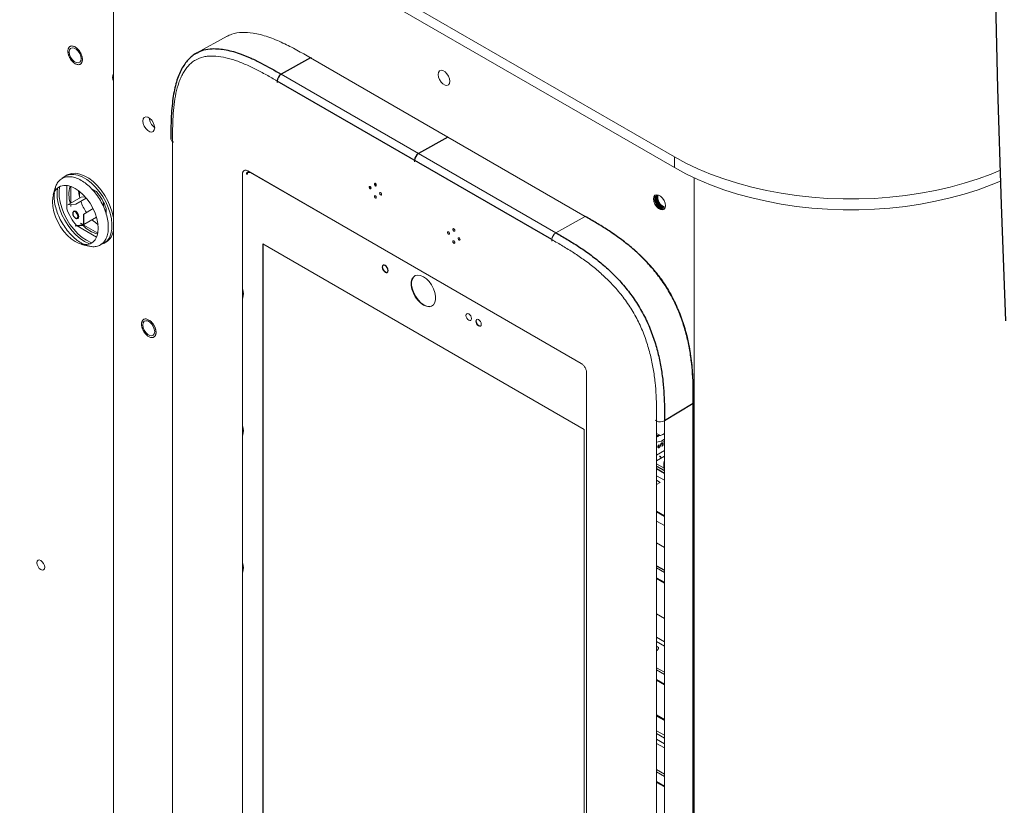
# Paper-space layout '_Isometric' of a CAD drawing. Header units: millimetres. Extents: x -1342 to 1339, y -551 to 2740.
# Tile 65 of 90: x 279 to 634, y 439 to 722. Entities that reach past the tile are written whole.
import ezdxf

# ---------------------------------------------------------------- set-up
doc = ezdxf.new("R2010")
doc.units = ezdxf.units.MM

psp = doc.layouts.new('_Isometric')

# ---------------------------------------------------------------- linework, layer by layer
at = {"color": 144, "linetype": 'Continuous', "lineweight": 18}
for p, q in [((-988.54, 1540.57), (514.77, 672.73)), ((-988.54, 1536.68), (514.77, 668.84)), ((312.59, 785.56), (312.59, 38.48)), ((353.54, 716.19), (342.69, 710.24)), ((482.65, 651.23), (383.66, 708.38)), ((373.07, 702.48), (472.06, 645.33)), ((333.9, 678.23), (334.35, 677.97)), ((333.9, 678.23), (333.9, 66.95)), ((421.13, 671.44), (421.13, 670.93)), ((514.77, 668.84), (514.77, 672.73)), ((361.04, 667.63), (481.22, 598.25)), ((295.86, 666.18), (295.16, 665.77)), ((359.11, 424.85), (359.11, 666.52)), ((360.49, 666.43), (360.49, 666.43)), ((360.84, 666.51), (360.84, 666.51)), ((481.26, 598.22), (361.9, 667.12)), ((361.9, 667.12), (361.9, 667.12)), ((521.89, 665.15), (521.89, -444.04)), ((295.76, 654.03), (295.76, 662.29)), ((297.21, 662.04), (297.21, 656.01)), ((300.29, 660.3), (300.29, 658.42)), ((304.74, 661.18), (306.44, 660.2)), ((306.14, 660.37), (305.65, 660.09)), ((405.07, 661.19), (405.07, 662.01)), ((300.95, 658.17), (296.14, 655.39)), ((302.79, 657.84), (299.01, 655.65)), ((302.4, 658.3), (300.95, 658.17)), ((295.76, 654.13), (295.8, 653.9)), ((299.01, 655.65), (296.14, 655.39)), ((297.21, 655.49), (297.21, 654.87)), ((305.26, 654.04), (301.87, 652.09)), ((308.97, 654.78), (308.97, 656.42)), ((309.48, 653.46), (309.97, 653.74)), ((309.97, 654.08), (309.97, 652.13)), ((511.62, 654.64), (511.4, 654.64)), ((301.81, 652.03), (301.81, 648.16)), ((301.87, 652.09), (301.87, 648.01)), ((306.49, 650.94), (301.87, 648.27)), ((482.65, 651.23), (472.06, 645.33)), ((301.87, 648.01), (298.87, 647.74)), ((299.01, 648.01), (301.81, 648.26)), ((306.44, 643.79), (299.49, 647.8)), ((300.74, 648.75), (301.61, 648.25)), ((301.87, 648.1), (306.95, 645.17)), ((470.63, 642.87), (470.63, 642.35)), ((309.15, 641.52), (309.86, 641.93)), ((366.4, 641.35), (482.23, 574.48)), ((366.4, 427.64), (366.4, 641.35)), ((366.54, 641.27), (366.54, 427.72)), ((359.11, 625.1), (359.2, 624.86)), ((359.2, 621.94), (359.11, 621.8)), ((483.14, 354.25), (483.14, 594.97)), ((483.15, 594.91), (483.15, 353.24)), ((521.75, -126.44), (521.75, 583.95)), ((359.11, 575.7), (359.2, 575.46)), ((508.36, 577.51), (507.91, 577.77)), ((508.36, -132.88), (508.36, 577.51)), ((511.21, 577.53), (511.21, -132.86)), ((359.2, 572.54), (359.11, 572.4)), ((482.23, 574.48), (482.23, 360.78)), ((508.36, 573.02), (509.74, 572.23)), ((509.06, 572.38), (508.36, 572)), ((508.75, 572.22), (508.36, 572.38)), ((508.36, 571.66), (508.84, 571.92)), ((511.21, 572.93), (510.62, 572.59)), ((509.12, 568.91), (509.24, 568.8)), ((510.37, 568.39), (510.28, 568.51)), ((510.33, 570.39), (511.21, 569.88)), ((511.21, 570.89), (510.62, 570.55)), ((508.36, 565.16), (511.21, 566.81)), ((508.36, 563.12), (511.21, 564.77)), ((509.36, 564.78), (509.54, 564.68)), ((509.77, 564.69), (509.6, 564.79)), ((509.68, 564.4), (509.85, 564.3)), ((508.36, 562.07), (511.06, 560.51)), ((508.36, 560.38), (511.21, 558.73)), ((508.36, 560.21), (511.21, 558.56)), ((508.36, 557.76), (511.21, 556.12)), ((509.62, 555.28), (508.36, 556.15)), ((509.62, 555.28), (508.36, 554.55)), ((511.21, 543.28), (508.36, 544.93)), ((508.36, 544.76), (511.21, 543.11)), ((508.36, 544.76), (511.21, 543.11)), ((508.36, 541.4), (511.21, 539.76)), ((508.36, 533.56), (511.21, 531.91)), ((359.11, 526.31), (359.2, 526.07)), ((366.54, 525.32), (366.4, 525.4)), ((359.2, 523.15), (359.11, 523.01)), ((366.38, 525.03), (366.54, 525.06)), ((366.54, 524.81), (366.47, 524.86)), ((508.36, 524.5), (511.21, 522.85)), ((508.36, 521.01), (511.21, 519.36)), ((508.36, 508), (511.21, 506.35)), ((508.36, 499.51), (511.21, 497.86)), ((508.36, 498.01), (511.21, 496.36)), ((509.08, 495.84), (508.36, 496.26)), ((508.36, 488.55), (511.21, 486.91)), ((508.36, 487.74), (511.21, 486.09)), ((508.36, 484.25), (511.21, 482.6)), ((508.36, 484.08), (511.21, 482.43)), ((508.36, 471.24), (511.21, 469.6)), ((511.21, 464.2), (508.36, 465.85)), ((508.36, 464.86), (511.21, 463.21)), ((508.36, 462.75), (511.21, 461.1)), ((508.36, 461.25), (511.21, 459.61)), ((508.36, 451.8), (511.21, 450.15)), ((508.36, 450.98), (511.21, 449.33)), ((508.36, 447.49), (511.21, 445.84))]:
    psp.add_line(p, q, dxfattribs=at)
at = {"color": 7, "linetype": 'Continuous', "lineweight": 25}
for p, q in [((383.66, 708.38), (373.07, 702.48)), ((371.63, 700.02), (371.63, 699.5)), ((470.63, 642.87), (371.63, 700.02)), ((433.16, 679.8), (422.57, 673.91)), ((291.54, 661.39), (290.85, 658.87)), ((435.01, 646.82), (434.99, 646.81)), ((301.02, 641.25), (303.55, 640.59)), ((521.61, 583.75), (511.21, 577.53)), ((521.61, -126.64), (521.61, 583.75)), ((508.36, 561.25), (511.21, 559.61)), ((508.36, 525.31), (511.21, 523.67)), ((508.36, 520.84), (511.21, 519.19)), ((511.21, 469.76), (508.36, 471.41)), ((508.36, 471.24), (511.21, 469.6)), ((508.36, 447.32), (511.21, 445.67))]:
    psp.add_line(p, q, dxfattribs=at)
at = {"color": 7, "linetype": 'Continuous', "lineweight": 25, "flags": 128}
for points in [[(630.79, 914.72), (630, 884.04), (629.56, 852.85), (629.43, 821.22), (629.67, 780.35), (630.31, 739.03), (631.31, 697.39), (632.6, 655.56), (634.15, 613.65)], [(407.34, 662.49), (407.31, 662.67), (407.24, 662.84), (407.12, 663), (406.99, 663.11), (406.85, 663.15), (406.74, 663.13), (406.66, 663.04), (406.63, 662.9), (406.66, 662.73), (406.74, 662.55), (406.85, 662.4), (406.99, 662.29), (407.12, 662.24), (407.24, 662.27), (407.31, 662.35), (407.34, 662.49)], [(299.82, 651.2), (299.75, 651.66), (299.54, 652.14), (299.23, 652.56), (298.87, 652.85), (298.5, 652.98), (298.19, 652.92), (297.98, 652.68), (297.91, 652.3), (297.98, 651.84), (298.19, 651.36), (298.5, 650.94), (298.87, 650.65), (299.23, 650.52), (299.54, 650.58), (299.75, 650.82), (299.82, 651.2)], [(410.53, 631.13), (410.93, 630.99), (411.28, 631.05), (411.51, 631.32), (411.59, 631.74), (411.51, 632.26), (411.28, 632.79), (410.93, 633.25), (410.53, 633.58), (410.12, 633.72), (409.78, 633.65), (409.55, 633.39), (409.47, 632.97), (409.55, 632.45), (409.78, 631.92), (410.12, 631.46), (410.53, 631.13)]]:
    psp.add_lwpolyline(points, dxfattribs=at)
at = {"color": 144, "linetype": 'Continuous', "lineweight": 18, "flags": 128}
for points in [[(300.9, 708.09), (300.77, 709), (300.4, 709.95), (299.84, 710.82), (299.14, 711.51), (298.41, 711.94), (297.71, 712.05), (297.15, 711.83), (296.78, 711.3), (296.65, 710.54), (296.78, 709.63), (297.15, 708.68), (297.71, 707.8), (298.41, 707.11), (299.14, 706.69), (299.84, 706.58), (300.4, 706.8), (300.77, 707.32), (300.9, 708.09)], [(433.86, 699.95), (433.73, 700.87), (433.36, 701.81), (432.8, 702.69), (432.1, 703.38), (431.37, 703.8), (430.67, 703.91), (430.11, 703.69), (429.74, 703.17), (429.61, 702.4), (429.74, 701.49), (430.11, 700.54), (430.67, 699.67), (431.37, 698.98), (432.1, 698.55), (432.8, 698.44), (433.36, 698.67), (433.73, 699.19), (433.86, 699.95)], [(327.44, 683.18), (327.31, 684.09), (326.94, 685.04), (326.38, 685.91), (325.68, 686.6), (324.95, 687.03), (324.25, 687.14), (323.69, 686.92), (323.32, 686.39), (323.19, 685.63), (323.32, 684.72), (323.69, 683.77), (324.25, 682.9), (324.95, 682.21), (325.68, 681.78), (326.38, 681.67), (326.94, 681.89), (327.31, 682.42), (327.44, 683.18)], [(514.77, 672.73), (518.9, 670.49), (523.25, 668.41), (527.83, 666.5), (532.6, 664.75), (537.55, 663.17), (542.67, 661.78), (547.93, 660.58), (553.3, 659.57), (558.78, 658.76), (564.33, 658.15), (569.94, 657.74), (575.59, 657.54), (581.24, 657.54), (586.88, 657.74), (592.49, 658.15), (598.05, 658.76), (603.52, 659.57), (608.9, 660.58), (614.16, 661.78), (619.27, 663.17), (624.23, 664.75), (629, 666.5), (632.32, 667.86)], [(632.39, 664), (629, 662.61), (624.23, 660.86), (619.27, 659.29), (614.16, 657.9), (608.9, 656.69), (603.52, 655.69), (598.05, 654.87), (592.49, 654.26), (586.88, 653.85), (581.24, 653.65), (575.59, 653.65), (569.94, 653.85), (564.33, 654.26), (558.78, 654.87), (553.3, 655.69), (547.93, 656.69), (542.67, 657.9), (537.55, 659.29), (532.6, 660.86), (527.83, 662.61), (523.25, 664.52), (518.9, 666.61), (514.77, 668.84)], [(294.15, 665), (294.49, 665.3), (295.59, 665.99), (296.86, 666.36), (298.27, 666.41), (299.79, 666.12), (301.36, 665.5), (302.95, 664.58), (304.52, 663.38), (306.04, 661.93), (307.45, 660.26), (308.72, 658.42), (309.82, 656.45), (310.73, 654.41), (311.41, 652.36), (311.85, 650.34), (312.05, 648.4), (311.98, 646.6), (311.66, 644.98), (311.1, 643.58), (310.3, 642.45), (309.29, 641.61), (308.19, 641.1)], [(294.71, 665.25), (295.19, 665.71), (295.52, 665.96)], [(295.86, 666.18), (296.3, 666.4), (297.57, 666.77), (298.98, 666.81), (300.49, 666.52), (302.07, 665.91), (303.66, 664.99), (305.23, 663.79), (306.74, 662.33), (308.15, 660.66), (309.43, 658.82), (310.53, 656.86), (311.44, 654.82), (312.12, 652.77), (312.56, 650.74), (312.59, 650.57)], [(298.83, 661.29), (297.39, 661.97), (296, 662.35), (294.69, 662.4), (293.51, 662.13), (292.49, 661.54), (291.66, 660.65), (291.05, 659.49), (290.68, 658.1), (290.55, 656.51), (290.68, 654.78), (291.05, 652.95), (291.66, 651.09), (292.49, 649.24), (293.51, 647.48), (294.69, 645.84), (296, 644.38), (297.39, 643.14), (298.83, 642.17), (300.27, 641.48), (301.66, 641.11), (302.97, 641.06), (304.15, 641.33), (305.17, 641.92), (306, 642.81), (306.61, 643.97), (306.98, 645.36), (307.11, 646.95), (306.98, 648.68), (306.61, 650.51), (306, 652.37), (305.17, 654.21), (304.15, 655.98), (302.97, 657.62), (301.66, 659.08), (300.27, 660.31), (298.83, 661.29)], [(302.15, 642.22), (300.57, 643.28), (299.02, 644.61), (297.55, 646.18), (296.21, 647.94), (295.02, 649.85), (294.01, 651.86), (293.21, 653.91), (292.65, 655.96), (292.33, 657.94), (292.26, 659.82), (292.45, 661.51)], [(302.86, 642.62), (301.27, 643.69), (299.73, 645.02), (298.26, 646.59), (296.91, 648.35), (295.72, 650.26), (294.71, 652.27), (293.92, 654.32), (293.35, 656.37), (293.03, 658.35), (292.97, 660.23), (293.16, 661.94), (293.17, 661.97)], [(299.96, 660.55), (300.09, 659.45), (300.43, 657.87)], [(405.43, 661.39), (405.4, 661.56), (405.33, 661.74), (405.21, 661.9), (405.08, 662), (404.94, 662.05), (404.83, 662.03), (404.75, 661.94), (404.72, 661.8), (404.75, 661.63), (404.83, 661.45), (404.94, 661.3), (405.08, 661.19), (405.21, 661.14), (405.33, 661.16), (405.4, 661.25), (405.43, 661.39)], [(407.34, 658.09), (407.31, 658.26), (407.24, 658.43), (407.12, 658.59), (406.99, 658.7), (406.85, 658.74), (406.74, 658.72), (406.66, 658.63), (406.63, 658.49), (406.66, 658.32), (406.74, 658.15), (406.85, 657.99), (406.99, 657.88), (407.12, 657.83), (407.24, 657.86), (407.31, 657.94), (407.34, 658.09)], [(409.25, 659.19), (409.22, 659.36), (409.15, 659.54), (409.03, 659.69), (408.9, 659.8), (408.76, 659.85), (408.65, 659.83), (408.57, 659.74), (408.54, 659.6), (408.57, 659.42), (408.65, 659.25), (408.76, 659.09), (408.9, 658.98), (409.03, 658.94), (409.15, 658.96), (409.22, 659.05), (409.25, 659.19)], [(511.53, 655.11), (511.4, 656.02), (511.04, 656.97), (510.47, 657.85), (509.78, 658.54), (509.04, 658.96), (508.35, 659.07), (507.79, 658.85), (507.42, 658.33), (507.29, 657.56), (507.42, 656.65), (507.79, 655.7), (508.35, 654.83), (509.04, 654.14), (509.78, 653.71), (510.47, 653.6), (511.04, 653.82), (511.4, 654.35), (511.53, 655.11)], [(297.91, 652.39), (297.91, 652.46), (298, 652.9), (298.23, 653.17), (298.59, 653.24), (299.01, 653.1), (299.43, 652.76), (299.78, 652.28), (300.02, 651.73), (300.1, 651.2), (300.1, 651.2)], [(300.1, 651.2), (300.02, 650.76), (299.78, 650.49), (299.43, 650.42), (299.01, 650.57), (298.96, 650.6)], [(301.87, 652.02), (301.85, 652.02), (301.83, 652.02), (301.82, 652.03), (301.81, 652.03), (301.82, 652.04), (301.83, 652.06), (301.85, 652.07), (301.87, 652.09)], [(301.42, 648.23), (301.42, 648.23), (301.15, 648.51)], [(435.61, 646.18), (435.58, 646.35), (435.5, 646.53), (435.39, 646.68), (435.25, 646.79), (435.12, 646.84), (435, 646.81), (434.93, 646.73), (434.9, 646.59), (434.93, 646.41), (435, 646.24), (435.12, 646.08), (435.25, 645.97), (435.39, 645.93), (435.5, 645.95), (435.58, 646.04), (435.61, 646.18)], [(304.87, 641.7), (304.45, 641.86), (302.86, 642.62)], [(433.7, 645.07), (433.67, 645.25), (433.59, 645.42), (433.48, 645.58), (433.34, 645.69), (433.21, 645.73), (433.09, 645.71), (433.02, 645.62), (432.99, 645.48), (433.02, 645.31), (433.09, 645.13), (433.21, 644.98), (433.34, 644.87), (433.48, 644.82), (433.59, 644.85), (433.67, 644.93), (433.7, 645.07)], [(435.61, 641.77), (435.58, 641.94), (435.5, 642.12), (435.39, 642.27), (435.25, 642.38), (435.12, 642.43), (435, 642.4), (434.93, 642.32), (434.9, 642.18), (434.93, 642), (435, 641.83), (435.12, 641.67), (435.25, 641.56), (435.39, 641.52), (435.5, 641.54), (435.58, 641.63), (435.61, 641.77)], [(437.52, 642.87), (437.49, 643.04), (437.41, 643.22), (437.3, 643.37), (437.16, 643.48), (437.03, 643.53), (436.91, 643.51), (436.84, 643.42), (436.81, 643.28), (436.84, 643.11), (436.91, 642.93), (437.03, 642.78), (437.16, 642.67), (437.3, 642.62), (437.41, 642.64), (437.49, 642.73), (437.52, 642.87)], [(304.11, 641.31), (303.74, 641.45), (302.15, 642.22)], [(309.5, 641.74), (308.81, 641.48), (308.33, 641.37)], [(409.85, 633.69), (409.69, 633.47), (409.61, 633.05), (409.69, 632.53), (409.92, 632), (410.26, 631.54), (410.67, 631.21)], [(410.67, 631.21), (411.07, 631.07), (411.34, 631.1)], [(424.31, 619.29), (425.37, 618.83), (426.37, 618.69), (427.24, 618.88), (427.95, 619.4), (428.45, 620.2), (428.7, 621.25), (428.7, 622.48), (428.45, 623.82), (427.95, 625.19), (427.24, 626.52), (426.37, 627.73), (425.37, 628.74), (424.31, 629.5), (423.26, 629.96), (422.26, 630.1), (421.38, 629.91), (420.68, 629.39), (420.18, 628.59), (419.93, 627.54), (419.93, 626.31), (420.18, 624.97), (420.68, 623.59), (421.38, 622.27), (422.26, 621.06), (423.26, 620.05), (424.31, 619.29)], [(421.26, 629.85), (420.82, 629.47), (420.32, 628.67), (420.07, 627.62), (420.07, 626.39), (420.32, 625.05), (420.82, 623.68), (421.53, 622.35), (422.4, 621.14), (423.4, 620.13), (424.46, 619.37)], [(440.65, 613.82), (441.03, 613.69), (441.35, 613.75), (441.56, 614), (441.64, 614.39), (441.56, 614.87), (441.35, 615.37), (441.03, 615.8), (440.65, 616.11), (440.27, 616.24), (439.95, 616.18), (439.73, 615.93), (439.66, 615.54), (439.73, 615.05), (439.95, 614.56), (440.27, 614.13), (440.65, 613.82)], [(444.18, 611.78), (444.56, 611.65), (444.88, 611.71), (445.1, 611.96), (445.17, 612.35), (445.1, 612.83), (444.88, 613.33), (444.56, 613.76), (444.18, 614.07), (443.81, 614.2), (443.48, 614.14), (443.27, 613.89), (443.19, 613.49), (443.27, 613.01), (443.48, 612.52), (443.81, 612.09), (444.18, 611.78)], [(443.56, 614.17), (443.41, 613.97), (443.34, 613.58), (443.41, 613.1), (443.63, 612.6), (443.95, 612.17), (444.33, 611.86)], [(327.44, 609.69), (327.31, 610.6), (326.94, 611.55), (326.38, 612.43), (325.68, 613.12), (324.95, 613.54), (324.25, 613.65), (323.69, 613.43), (323.32, 612.9), (323.19, 612.14), (323.32, 611.23), (323.69, 610.28), (324.25, 609.41), (324.95, 608.72), (325.68, 608.29), (326.38, 608.18), (326.94, 608.4), (327.31, 608.93), (327.44, 609.69)], [(444.33, 611.86), (444.7, 611.73), (444.95, 611.76)], [(510.62, 572.59), (509.73, 572.22), (509.03, 572.17)], [(284.99, 526.38), (285.09, 526.95), (285.4, 527.3), (285.86, 527.39), (286.4, 527.2), (286.94, 526.76), (287.4, 526.14), (287.71, 525.44), (287.81, 524.75), (287.71, 524.19), (287.4, 523.83), (286.94, 523.74), (286.4, 523.93), (285.86, 524.37), (285.4, 524.99), (285.09, 525.7), (284.99, 526.38)], [(366.47, 524.86), (366.46, 525.01), (366.45, 525.06)]]:
    psp.add_lwpolyline(points, dxfattribs=at)
at = {"color": 144, "linetype": 'Continuous', "lineweight": 18}
for centre, radius, start, end in [((383.79, 708.21), 0.217, 350.5527, 127.7047), ((314.91, 701.34), 2.71, 149.0273, 210.9727), ((330.04, 687.13), 4.61, 184.4489, 235.5458), ((334.29, 679.12), 0.975, 183.0585, 246.5368), ((360.51, 667.16), 0.727, 268.9341, 297.3238), ((306.82, 659.11), 10.29, 163.0223, 198.1146), ((291.94, 647.75), 19.1, 19.3461, 40.6539), ((318.37, 663.01), 18.66, 199.8003, 213.725), ((512.41, 658.07), 4.87, 173.4679, 246.5267), ((512.62, 658.19), 4.78, 171.1503, 248.8443), ((511.56, 657.8), 3.39, 157.9336, 225.9629), ((512.31, 658.01), 3.9, 164.2407, 255.7539), ((511.88, 657.93), 3.16, 160.0536, 224.8132), ((512.32, 658.02), 3.49, 163.8641, 256.1305), ((313.78, 660.36), 19.1, 199.3461, 220.6539), ((511.55, 656.91), 2.82, 213.2878, 264.4976), ((511.76, 657.08), 2.53, 213.1076, 263.4857), ((314.8, 659.65), 13.76, 224.258, 235.6081), ((299.2, 647.74), 0.333, 125.1239, 179.6237), ((309.13, 654.78), 10.1, 222.2318, 257.2596), ((306.64, 646.97), 5.98, 302.5489, 353.6252), ((473.69, 642.73), 3.07, 121.9772, 177.4454), ((354.73, 623.4), 4.71, 341.9368, 18.0632), ((426.28, 621.83), 3.06, 233.3391, 293.6243), ((354.73, 574), 4.71, 341.9368, 18.0632), ((509.77, 580.23), 3.07, 242.5588, 298.0185), ((508.57, 572.33), 0.501, 303.6566, 5.5302), ((508.28, 574.28), 4.41, 271.0167, 302.1217), ((516.02, 561.58), 5.1, 160.8294, 199.1706), ((354.73, 524.61), 4.71, 341.9368, 18.0632), ((507.58, 495.92), 1.5, 301.2007, 357.0874)]:
    psp.add_arc(centre, radius, start, end, dxfattribs=at)
at = {"color": 7, "linetype": 'Continuous', "lineweight": 25}
for centre, radius, start, end in [((374.69, 699.88), 3.07, 121.9772, 177.4454), ((424.19, 671.31), 3.07, 121.9772, 177.4454), ((302.05, 648.17), 0.239, 182.0843, 221.0209), ((521.53, 583.95), 0.217, 292.2821, 69.4501)]:
    psp.add_arc(centre, radius, start, end, dxfattribs=at)
for points, knots in [([(293.9, -11.39), (292.02, -14.79), (288.33, -21.45), (283.68, -31.63), (279.74, -41.6), (276.48, -51.35), (273.49, -62), (270.93, -73.46), (268.94, -85.57), (267.65, -96.98), (266.91, -107.63), (266.62, -117.5), (266.67, -127.02), (267, -136.05), (267.57, -144.48), (268.23, -151.71), (268.89, -157.55), (269.47, -162.1), (269.95, -165.49), (270.33, -168.05), (270.64, -170.09), (270.98, -172.18), (271.42, -174.89), (272.05, -178.48), (272.91, -183.06), (274.03, -188.66), (275.43, -195.14), (277.07, -202.12), (278.89, -209.26), (280.83, -216.39), (283.52, -225.68), (287.12, -237.09), (291.82, -250.57), (296.91, -263.95), (302.29, -277.03), (307.76, -289.44), (313.1, -300.86), (318.18, -311.16), (322.91, -320.34), (327.25, -328.44), (330.49, -334.3), (332.84, -338.48), (334.58, -341.52), (336.68, -345.16), (339.23, -349.49), (342.25, -354.53), (345.65, -360.08), (349.26, -365.84), (352.91, -371.53), (356.55, -377.08), (360.17, -382.48), (365.5, -390.26), (372.52, -400.16), (381.22, -411.85), (389.63, -422.65), (397.15, -431.88), (403.67, -439.6), (409.12, -445.87), (414.06, -451.38), (418.48, -456.21), (422.37, -460.36), (425.74, -463.89), (428.9, -467.13), (432.3, -470.57), (436.38, -474.61), (441.31, -479.37), (447.11, -484.79), (453.75, -490.77), (461.55, -497.5), (470.53, -504.82), (480.77, -512.6), (491.93, -520.38), (502.58, -527.07), (512.46, -532.63), (521.12, -537), (529.58, -540.76), (537.52, -543.81), (544.87, -546.19), (551.62, -547.98), (557.78, -549.26), (563.35, -550.12), (568.35, -550.62), (573.01, -550.86), (577.74, -550.87), (582.88, -550.59), (588.47, -549.92), (594.33, -548.75), (599.63, -547.23), (604.05, -545.63), (607.78, -544.05), (611.69, -542.13), (616.27, -539.55), (620.99, -536.42), (625.48, -532.95), (629.29, -529.63), (632.7, -526.35), (635.9, -522.96), (638.78, -519.63), (641.42, -516.34), (643.89, -513.04), (646.46, -509.36), (649.12, -505.26), (651.84, -500.73), (654.63, -495.71), (657.33, -490.44), (659.64, -485.54), (661.49, -481.39), (662.86, -478.15), (663.92, -475.55), (664.69, -473.6), (665.29, -472.07), (666, -470.23), (667, -467.53), (668.31, -463.88), (670.54, -457.34), (673.46, -447.98), (676.42, -437.17), (678.88, -427.26), (680.93, -418.2), (682.97, -408.41), (684.96, -397.86), (686.9, -386.49), (688.77, -374.28), (690.37, -362.62), (691.73, -351.63), (692.87, -341.51), (693.91, -331.39), (694.82, -321.75), (695.54, -313.43), (696.1, -306.43), (696.53, -300.7), (696.88, -295.73), (697.17, -291.55), (697.39, -288.18), (697.56, -285.54), (697.68, -283.53), (697.78, -281.97), (697.85, -280.71), (697.92, -279.6), (697.98, -278.52), (698.05, -277.36), (698.18, -275.15), (698.37, -271.62), (698.63, -266.71), (698.91, -261.13), (699.2, -254.91), (699.5, -247.89), (699.81, -239.96), (700.11, -231.11), (700.4, -221.29), (700.67, -210.56), (700.92, -198.75), (701.12, -185.94), (701.28, -172.11), (701.36, -157.59), (701.38, -142.42), (701.33, -126.61), (701.19, -109.82), (700.97, -92.02), (700.66, -73.2), (700.25, -53.74), (699.75, -33.66), (699.16, -12.99), (698.46, 8.65), (697.66, 31.26), (696.8, 53.48), (695.91, 75.19), (694.99, 96.21), (694.02, 117.6), (692.99, 139.17), (691.93, 160.77), (690.35, 192.18), (688.18, 233.38), (685.49, 282.81), (682.85, 330.52), (680.32, 376.39), (677.84, 421.86), (675.47, 466.84), (673.23, 510.97), (671.18, 554.16), (669.33, 596.34), (667.7, 637.69), (666.4, 675.9), (665.41, 710.98), (664.69, 742.98), (664.19, 774.24), (663.92, 804.73), (663.89, 834.41), (664.11, 863.25), (664.59, 890.48), (665.3, 916.12), (666.23, 940.19), (667.4, 963.46), (668.82, 985.92), (670.5, 1007.54), (672.22, 1025.94), (673.86, 1041.26), (675.34, 1053.61), (676.89, 1065.37), (678.48, 1076.38), (680.08, 1086.51), (681.76, 1096.3), (683.5, 1105.67), (685.29, 1114.59), (687, 1122.51), (688.68, 1129.76), (690.3, 1136.31), (691.84, 1142.14), (693.19, 1146.97), (694.33, 1150.87), (695.25, 1153.86), (695.92, 1155.99), (696.29, 1157.14), (696.45, 1157.64), (696.54, 1157.93), (696.74, 1158.54), (697.09, 1159.58), (697.65, 1161.26), (698.45, 1163.59), (699.49, 1166.52), (701.13, 1170.97), (703.54, 1177.06), (706.97, 1184.93), (710.53, 1192.22), (714.02, 1198.69), (717.06, 1203.91), (720.01, 1208.63), (722.64, 1212.59), (724.85, 1215.76), (726.62, 1218.18), (727.91, 1219.92), (728.93, 1221.25), (729.9, 1222.5), (731.09, 1224.01), (732.98, 1226.35), (734.91, 1228.67), (736.35, 1230.31), (736.79, 1230.8)], [0, 0, 0, 0, 0.004123, 0.008074, 0.011864, 0.015499, 0.018986, 0.023625, 0.027987, 0.032071, 0.035877, 0.0394, 0.042636, 0.046075, 0.0491, 0.051703, 0.053882, 0.055408, 0.056638, 0.057569, 0.058198, 0.058858, 0.059842, 0.061152, 0.062789, 0.06486, 0.067299, 0.069937, 0.072584, 0.075242, 0.077908, 0.083019, 0.088155, 0.093312, 0.09848, 0.103414, 0.107951, 0.112086, 0.115814, 0.119093, 0.121995, 0.12304, 0.124264, 0.125773, 0.127567, 0.12969, 0.132101, 0.134581, 0.137011, 0.139391, 0.141721, 0.144, 0.149541, 0.154756, 0.159645, 0.16421, 0.167496, 0.170451, 0.173082, 0.175395, 0.177431, 0.179152, 0.180598, 0.182254, 0.184295, 0.186719, 0.189545, 0.192741, 0.19622, 0.200482, 0.20504, 0.209861, 0.214908, 0.218383, 0.221921, 0.225254, 0.228307, 0.231099, 0.233645, 0.235962, 0.238058, 0.239942, 0.241623, 0.243368, 0.245338, 0.247537, 0.249909, 0.252372, 0.254034, 0.255581, 0.257358, 0.259406, 0.262104, 0.264477, 0.266612, 0.268591, 0.270603, 0.272688, 0.27434, 0.276154, 0.278143, 0.280315, 0.282678, 0.285245, 0.288023, 0.290666, 0.292556, 0.294141, 0.295407, 0.296345, 0.296967, 0.297626, 0.299025, 0.30087, 0.302875, 0.308389, 0.314113, 0.317981, 0.322127, 0.326581, 0.331356, 0.336467, 0.341928, 0.347755, 0.352059, 0.356554, 0.36117, 0.365445, 0.369278, 0.372119, 0.374629, 0.376801, 0.378625, 0.380098, 0.381214, 0.382085, 0.382718, 0.383264, 0.383722, 0.384174, 0.38468, 0.385241, 0.387066, 0.389312, 0.391678, 0.394391, 0.397457, 0.400884, 0.404762, 0.409032, 0.413705, 0.41879, 0.424297, 0.430237, 0.436619, 0.442971, 0.449724, 0.456886, 0.464464, 0.472467, 0.480899, 0.489249, 0.497991, 0.507127, 0.516661, 0.526593, 0.535175, 0.544033, 0.553043, 0.562064, 0.57109, 0.580117, 0.601363, 0.622513, 0.641603, 0.660516, 0.679206, 0.697632, 0.715755, 0.733222, 0.750326, 0.767035, 0.783319, 0.796437, 0.80923, 0.821685, 0.833788, 0.845527, 0.856891, 0.867869, 0.877584, 0.886961, 0.895992, 0.904672, 0.912996, 0.920961, 0.925841, 0.930572, 0.935097, 0.939273, 0.943111, 0.946629, 0.950385, 0.953743, 0.956728, 0.95936, 0.96195, 0.964141, 0.965959, 0.967424, 0.968552, 0.969355, 0.96984, 0.969866, 0.969927, 0.970166, 0.970561, 0.971109, 0.972075, 0.97322, 0.974452, 0.977168, 0.980211, 0.983581, 0.98577, 0.988012, 0.989997, 0.991696, 0.993106, 0.994153, 0.994937, 0.995453, 0.995969, 0.996671, 0.997561, 0.999273, 1, 1, 1, 1]), ([(342.72, 710.23), (342.25, 709.95), (341.21, 709.35), (339.83, 708.1), (338.51, 706.57), (337.34, 704.77), (336.31, 702.68), (335.42, 700.29), (334.68, 697.57), (334.1, 694.5), (333.68, 691.06), (333.39, 687.06), (333.26, 683.02), (333.26, 680.24), (333.26, 679.08)], [0, 0, 0, 0, 0.055307, 0.119134, 0.185448, 0.254594, 0.327699, 0.40564, 0.489123, 0.578796, 0.675346, 0.779841, 0.907713, 1, 1, 1, 1]), ([(342.07, 709.82), (342.22, 709.94), (342.43, 710.12), (342.69, 710.21), (342.77, 710.24)], [0, 0, 0, 0, 0.685266, 1, 1, 1, 1]), ([(342.77, 710.24), (343.55, 710.62), (345.22, 711.41), (347.93, 711.76), (350.63, 711.7), (354.07, 711.2), (357.94, 710.07), (362.17, 708.33), (367, 705.98), (370.64, 703.88), (373.07, 702.48)], [0, 0, 0, 0, 0.098529, 0.209251, 0.293338, 0.377452, 0.550074, 0.661955, 0.77387, 1, 1, 1, 1]), ([(361.17, 667.19), (361.19, 667.21), (361.23, 667.24), (361.42, 667.21), (361.56, 667.15), (361.66, 667.1), (361.66, 667.1)], [0, 0, 0, 0, 0.3285127, 0.7006812, 0.995322, 1, 1, 1, 1]), ([(521.61, 583.75), (521.61, 585.31), (521.61, 586.88), (521.57, 590.03), (521.52, 591.62), (521.34, 594.85), (521.21, 596.49), (520.85, 599.79), (520.62, 601.46), (520.03, 604.83), (519.67, 606.55), (519.02, 609.15), (518.78, 610.02), (518.27, 611.77), (517.99, 612.64), (517.1, 615.24), (516.42, 616.98), (515.26, 619.57), (514.85, 620.44), (513.97, 622.15), (513.51, 623), (512.06, 625.51), (511.02, 627.1), (508.81, 630.15), (507.64, 631.61), (505.2, 634.4), (503.95, 635.71), (501.4, 638.17), (500.1, 639.33), (498.14, 640.98), (497.47, 641.51), (496.14, 642.55), (495.47, 643.05), (493.46, 644.53), (492.11, 645.45), (489.42, 647.21), (488.06, 648.05), (485.36, 649.67), (484.01, 650.45), (482.65, 651.23)], [0, 0, 0, 0, 0.0625, 0.0625, 0.125, 0.125, 0.1875, 0.1875, 0.25, 0.25, 0.3125, 0.3125, 0.34375, 0.34375, 0.375, 0.375, 0.4375, 0.4375, 0.46875, 0.46875, 0.5, 0.5, 0.5625, 0.5625, 0.625, 0.625, 0.6875, 0.6875, 0.75, 0.75, 0.78125, 0.78125, 0.8125, 0.8125, 0.875, 0.875, 0.9375, 0.9375, 1, 1, 1, 1]), ([(472.06, 645.33), (473.43, 644.55), (474.79, 643.76), (477.51, 642.13), (478.87, 641.29), (481.58, 639.52), (482.94, 638.58), (485.63, 636.61), (486.97, 635.57), (489.61, 633.36), (490.92, 632.19), (492.85, 630.31), (493.49, 629.66), (494.75, 628.34), (495.37, 627.66), (497.19, 625.58), (498.36, 624.12), (500.03, 621.8), (500.57, 621.01), (501.62, 619.39), (502.13, 618.56), (503.58, 616.04), (504.45, 614.33), (505.61, 611.73), (505.98, 610.86), (506.67, 609.1), (506.99, 608.22), (507.89, 605.58), (508.39, 603.84), (509.26, 600.39), (509.62, 598.68), (510.06, 596.13), (510.2, 595.28), (510.43, 593.59), (510.54, 592.76), (510.81, 590.27), (510.94, 588.64), (511.11, 585.41), (511.16, 583.82), (511.21, 580.66), (511.21, 579.1), (511.21, 577.53)], [0, 0, 0, 0, 0.0625, 0.0625, 0.125, 0.125, 0.1875, 0.1875, 0.25, 0.25, 0.3125, 0.3125, 0.34375, 0.34375, 0.375, 0.375, 0.4375, 0.4375, 0.46875, 0.46875, 0.5, 0.5, 0.5625, 0.5625, 0.59375, 0.59375, 0.625, 0.625, 0.6875, 0.6875, 0.75, 0.75, 0.78125, 0.78125, 0.8125, 0.8125, 0.875, 0.875, 0.9375, 0.9375, 1, 1, 1, 1])]:
    psp.add_open_spline(points, degree=3, knots=knots, dxfattribs=at)
at = {"color": 144, "linetype": 'Continuous', "lineweight": 18}
for points, knots in [([(383.66, 708.38), (382, 709.34), (378.67, 711.25), (373.53, 713.91), (368.23, 716.11), (363.27, 717.42), (358.88, 717.72), (355.71, 717.24), (354.05, 716.42), (353.48, 716.14)], [0, 0, 0, 0, 0.154997, 0.310244, 0.480546, 0.653345, 0.788626, 0.927258, 1, 1, 1, 1]), ([(301.38, 707.81), (301.38, 707.86), (301.38, 707.97), (301.37, 708.14), (301.35, 708.31), (301.33, 708.48), (301.29, 708.66), (301.25, 708.84), (301.19, 709.07), (301.1, 709.36), (300.96, 709.7), (300.8, 710.04), (300.56, 710.49), (300.22, 711.02), (299.75, 711.56), (299.27, 712.01), (298.77, 712.34), (298.28, 712.57), (297.8, 712.69), (297.33, 712.68), (296.99, 712.56), (296.75, 712.39), (296.59, 712.23), (296.45, 712.04), (296.35, 711.83), (296.27, 711.6), (296.21, 711.36), (296.17, 711.1), (296.17, 710.91), (296.17, 710.82)], [0, 0, 0, 0, 0.017277, 0.03443, 0.05151, 0.068566, 0.085649, 0.10281, 0.120098, 0.152252, 0.184451, 0.217289, 0.250174, 0.315809, 0.38008, 0.440024, 0.500014, 0.559959, 0.619949, 0.68422, 0.749855, 0.782693, 0.815578, 0.847732, 0.879931, 0.910075, 0.939954, 0.969839, 1, 1, 1, 1]), ([(296.17, 710.82), (296.17, 710.76), (296.17, 710.65), (296.18, 710.49), (296.2, 710.32), (296.22, 710.14), (296.26, 709.96), (296.3, 709.79), (296.36, 709.55), (296.45, 709.26), (296.59, 708.92), (296.75, 708.58), (296.99, 708.13), (297.33, 707.61), (297.8, 707.06), (298.28, 706.62), (298.77, 706.28), (299.27, 706.05), (299.75, 705.93), (300.22, 705.94), (300.56, 706.07), (300.8, 706.24), (300.96, 706.4), (301.1, 706.58), (301.2, 706.79), (301.28, 707.02), (301.34, 707.27), (301.38, 707.53), (301.38, 707.71), (301.38, 707.81)], [0, 0, 0, 0, 0.017277, 0.03443, 0.05151, 0.068566, 0.085649, 0.10281, 0.120098, 0.152252, 0.184451, 0.217289, 0.250174, 0.315809, 0.38008, 0.440024, 0.500014, 0.559959, 0.619949, 0.68422, 0.749855, 0.782693, 0.815578, 0.847732, 0.879931, 0.910075, 0.939954, 0.969839, 1, 1, 1, 1]), ([(371.63, 700.02), (370.32, 700.77), (369.01, 701.53), (366.39, 702.99), (365.08, 703.69), (362.47, 705.01), (361.17, 705.63), (359.22, 706.46), (358.57, 706.72), (357.27, 707.22), (356.63, 707.44), (354.7, 708.07), (353.44, 708.41), (350.97, 708.89), (349.75, 709.04), (347.98, 709.08), (347.39, 709.06), (346.25, 708.96), (345.69, 708.88), (344.07, 708.52), (343.06, 708.14), (341.65, 707.33), (341.21, 707.02), (340.36, 706.34), (339.96, 705.96), (338.84, 704.74), (338.19, 703.81), (337.34, 702.26), (337.07, 701.72), (336.58, 700.6), (336.36, 700.01), (335.73, 698.21), (335.39, 696.94), (334.83, 694.31), (334.62, 692.95), (334.27, 690.14), (334.15, 688.7), (333.99, 685.76), (333.94, 684.27), (333.9, 681.26), (333.9, 679.75), (333.9, 678.23)], [0, 0, 0, 0, 0.0625, 0.0625, 0.125, 0.125, 0.1875, 0.1875, 0.21875, 0.21875, 0.25, 0.25, 0.3125, 0.3125, 0.375, 0.375, 0.40625, 0.40625, 0.4375, 0.4375, 0.5, 0.5, 0.53125, 0.53125, 0.5625, 0.5625, 0.625, 0.625, 0.65625, 0.65625, 0.6875, 0.6875, 0.75, 0.75, 0.8125, 0.8125, 0.875, 0.875, 0.9375, 0.9375, 1, 1, 1, 1]), ([(359.11, 666.52), (359.11, 666.66), (359.12, 666.8), (359.17, 667.06), (359.21, 667.18), (359.31, 667.39), (359.37, 667.48), (359.51, 667.64), (359.59, 667.71), (359.85, 667.87), (360.07, 667.91), (360.41, 667.87), (360.54, 667.85), (360.78, 667.76), (360.91, 667.7), (361.04, 667.63)], [0, 0, 0, 0, 0.125, 0.125, 0.25, 0.25, 0.375, 0.375, 0.5, 0.5, 0.75, 0.75, 0.875, 0.875, 1, 1, 1, 1]), ([(360.49, 666.43), (360.49, 666.61), (360.52, 666.76), (360.61, 666.96), (360.64, 667.01), (360.73, 667.11), (360.78, 667.15), (360.94, 667.24), (361.07, 667.27), (361.35, 667.24), (361.5, 667.19), (361.66, 667.1)], [0, 0, 0, 0, 0.25, 0.25, 0.375, 0.375, 0.5, 0.5, 0.75, 0.75, 1, 1, 1, 1]), ([(361.9, 667.12), (361.76, 667.2), (361.62, 667.25), (361.36, 667.27), (361.24, 667.25), (361.1, 667.17), (361.05, 667.13), (360.98, 667.04), (360.94, 666.99), (360.89, 666.87), (360.87, 666.81), (360.85, 666.67), (360.84, 666.59), (360.84, 666.51)], [0, 0, 0, 0, 0.25, 0.25, 0.5, 0.5, 0.625, 0.625, 0.75, 0.75, 0.875, 0.875, 1, 1, 1, 1]), ([(310.73, 647.32), (310.7, 648.08), (310.62, 649.6), (310.04, 652.06), (309.14, 654.55), (307.92, 656.98), (306.43, 659.25), (304.73, 661.28), (302.88, 662.99), (300.96, 664.32), (299.04, 665.21), (297.2, 665.62), (295.5, 665.56), (294.01, 665.01), (292.79, 663.98), (291.96, 662.75), (291.69, 661.74), (291.58, 661.35)], [0, 0, 0, 0, 0.06832, 0.13664, 0.20496, 0.27328, 0.3416, 0.40992, 0.47824, 0.546561, 0.614881, 0.683201, 0.751521, 0.819841, 0.888161, 0.956481, 1, 1, 1, 1]), ([(360.49, 666.43), (360.52, 666.43), (360.56, 666.43), (360.62, 666.44), (360.68, 666.45), (360.74, 666.47), (360.79, 666.49), (360.83, 666.5), (360.84, 666.51)], [0, 0, 0, 0, 0.165635, 0.331682, 0.498142, 0.665014, 0.8323, 1, 1, 1, 1]), ([(361.9, 667.12), (361.88, 667.12), (361.85, 667.1), (361.81, 667.09), (361.77, 667.08), (361.73, 667.08), (361.69, 667.09), (361.67, 667.1), (361.66, 667.1)], [0, 0, 0, 0, 0.166668, 0.333335, 0.500002, 0.666668, 0.833334, 1, 1, 1, 1]), ([(291.29, 659.68), (291.25, 659.32), (291.12, 658.29), (291.33, 656.3), (291.87, 653.86), (292.79, 651.37), (294.01, 648.94), (295.5, 646.67), (297.2, 644.64), (299.04, 642.94), (300.69, 641.75), (301.68, 641.33), (302.04, 641.18)], [0, 0, 0, 0, 0.056627, 0.1667596, 0.2768921, 0.3870247, 0.4971573, 0.6072899, 0.7174225, 0.827555, 0.9376876, 1, 1, 1, 1]), ([(303.53, 640.64), (303.93, 640.54), (304.94, 640.26), (306.42, 640.37), (307.92, 640.91), (309.14, 641.93), (310.04, 643.37), (310.62, 645.17), (310.7, 646.6), (310.73, 647.32)], [0, 0, 0, 0, 0.096088, 0.24674, 0.397392, 0.548044, 0.698696, 0.849348, 1, 1, 1, 1]), ([(508.36, 577.51), (508.36, 579.03), (508.36, 580.54), (508.31, 583.59), (508.27, 585.13), (508.11, 588.24), (507.99, 589.81), (507.73, 592.21), (507.64, 593.01), (507.41, 594.64), (507.29, 595.46), (506.87, 597.92), (506.53, 599.57), (505.71, 602.9), (505.23, 604.58), (504.38, 607.13), (504.07, 607.98), (503.41, 609.68), (503.06, 610.53), (501.95, 613.04), (501.11, 614.69), (499.71, 617.12), (499.22, 617.92), (498.2, 619.49), (497.67, 620.25), (496.06, 622.48), (494.92, 623.89), (493.16, 625.89), (492.56, 626.54), (491.34, 627.81), (490.72, 628.43), (488.84, 630.23), (487.58, 631.35), (485.02, 633.48), (483.73, 634.47), (481.13, 636.37), (479.82, 637.27), (477.2, 638.97), (475.88, 639.78), (473.25, 641.35), (471.94, 642.11), (470.63, 642.87)], [0, 0, 0, 0, 0.0625, 0.0625, 0.125, 0.125, 0.1875, 0.1875, 0.21875, 0.21875, 0.25, 0.25, 0.3125, 0.3125, 0.375, 0.375, 0.40625, 0.40625, 0.4375, 0.4375, 0.5, 0.5, 0.53125, 0.53125, 0.5625, 0.5625, 0.625, 0.625, 0.65625, 0.65625, 0.6875, 0.6875, 0.75, 0.75, 0.8125, 0.8125, 0.875, 0.875, 0.9375, 0.9375, 1, 1, 1, 1]), ([(492.26, 645.27), (493.4, 644.52), (495.81, 642.94), (499.45, 640.01), (503.15, 636.68), (506.75, 632.89), (510.15, 628.64), (512.87, 624.46), (515.29, 619.91), (517.35, 615.05), (519.25, 608.95), (520.6, 602.47), (521.33, 595.98), (521.55, 591.73), (521.56, 589.7), (521.56, 589.6)], [0, 0, 0, 0, 0.067913, 0.144094, 0.220399, 0.296401, 0.375333, 0.454178, 0.50602, 0.59224, 0.678598, 0.787132, 0.895829, 0.994484, 1, 1, 1, 1]), ([(327.89, 609.91), (327.88, 609.97), (327.87, 610.08), (327.83, 610.26), (327.79, 610.44), (327.75, 610.62), (327.69, 610.8), (327.63, 610.98), (327.54, 611.21), (327.42, 611.5), (327.25, 611.83), (327.06, 612.16), (326.78, 612.58), (326.39, 613.07), (325.89, 613.54), (325.39, 613.9), (324.9, 614.15), (324.42, 614.28), (323.96, 614.3), (323.54, 614.18), (323.25, 613.97), (323.05, 613.73), (322.93, 613.53), (322.83, 613.3), (322.77, 613.05), (322.72, 612.78), (322.7, 612.51), (322.71, 612.23), (322.73, 612.03), (322.74, 611.93)], [0, 0, 0, 0, 0.017277, 0.03443, 0.05151, 0.068566, 0.085649, 0.10281, 0.120098, 0.152252, 0.184451, 0.217289, 0.250174, 0.315809, 0.38008, 0.440024, 0.500014, 0.559959, 0.619949, 0.68422, 0.749855, 0.782693, 0.815578, 0.847732, 0.879931, 0.910075, 0.939954, 0.969839, 1, 1, 1, 1]), ([(322.74, 611.93), (322.75, 611.87), (322.76, 611.75), (322.8, 611.57), (322.84, 611.4), (322.89, 611.22), (322.94, 611.04), (323, 610.85), (323.09, 610.62), (323.21, 610.33), (323.38, 610), (323.57, 609.67), (323.85, 609.25), (324.24, 608.77), (324.74, 608.29), (325.24, 607.93), (325.73, 607.68), (326.21, 607.55), (326.67, 607.54), (327.09, 607.65), (327.38, 607.87), (327.58, 608.1), (327.7, 608.31), (327.8, 608.54), (327.87, 608.79), (327.91, 609.05), (327.93, 609.32), (327.92, 609.61), (327.9, 609.81), (327.89, 609.91)], [0, 0, 0, 0, 0.017277, 0.03443, 0.05151, 0.068566, 0.085649, 0.10281, 0.120098, 0.152252, 0.184451, 0.217289, 0.250174, 0.315809, 0.38008, 0.440024, 0.500014, 0.559959, 0.619949, 0.68422, 0.749855, 0.782693, 0.815578, 0.847732, 0.879931, 0.910075, 0.939954, 0.969839, 1, 1, 1, 1]), ([(481.22, 598.25), (481.35, 598.18), (481.47, 598.09), (481.72, 597.89), (481.84, 597.78), (482.07, 597.53), (482.18, 597.4), (482.39, 597.11), (482.49, 596.96), (482.76, 596.5), (482.9, 596.17), (483.05, 595.69), (483.08, 595.53), (483.13, 595.21), (483.15, 595.06), (483.15, 594.91)], [0, 0, 0, 0, 0.125, 0.125, 0.25, 0.25, 0.375, 0.375, 0.5, 0.5, 0.75, 0.75, 0.875, 0.875, 1, 1, 1, 1]), ([(508.81, 568.15), (508.81, 568.18), (508.81, 568.21), (508.82, 568.28), (508.83, 568.31), (508.85, 568.41), (508.87, 568.47), (508.96, 568.67), (509.04, 568.79), (509.12, 568.91)], [0.0001789, 0.0001789, 0.0001789, 0.0001789, 0.125, 0.125, 0.25, 0.25, 0.5, 0.5, 0.9950448, 0.9950448, 0.9950448, 0.9950448]), ([(509.24, 567.88), (509.21, 567.86), (509.19, 567.84), (509.13, 567.82), (509.1, 567.82), (509.05, 567.81), (509.02, 567.82), (508.97, 567.83), (508.95, 567.84), (508.89, 567.88), (508.86, 567.92), (508.83, 568), (508.82, 568.03), (508.81, 568.09), (508.81, 568.12), (508.81, 568.15)], [0.0001214, 0.0001214, 0.0001214, 0.0001214, 0.125, 0.125, 0.25, 0.25, 0.375, 0.375, 0.5, 0.5, 0.75, 0.75, 0.875, 0.875, 0.9998441, 0.9998441, 0.9998441, 0.9998441]), ([(509.24, 568.8), (509.21, 568.76), (509.18, 568.71), (509.12, 568.62), (509.09, 568.58), (509.05, 568.48), (509.03, 568.43), (509.01, 568.36), (509, 568.33), (509, 568.28), (509, 568.26), (509, 568.24), (509, 568.24), (509, 568.24), (509, 568.24)], [0.0066892, 0.0066892, 0.0066892, 0.0066892, 0.25, 0.25, 0.5, 0.5, 0.75, 0.75, 0.875, 0.875, 1, 1, 1, 1.0002439, 1.0002439, 1.0002439, 1.0002439]), ([(509, 568.24), (509, 568.24), (509, 568.24), (509, 568.24), (509, 568.22), (509, 568.2), (509, 568.16), (509.01, 568.15), (509.02, 568.1), (509.04, 568.07), (509.08, 568.04), (509.11, 568.03), (509.15, 568.03), (509.17, 568.03), (509.2, 568.04), (509.22, 568.05), (509.24, 568.06), (509.24, 568.06), (509.24, 568.06), (509.24, 568.06)], [-0.000274, -0.000274, -0.000274, -0.000274, 0, 0, 0, 0.125, 0.125, 0.25, 0.25, 0.5, 0.5, 0.75, 0.75, 0.875, 0.875, 1, 1, 1, 1.000297, 1.000297, 1.000297, 1.000297]), ([(509.24, 568.06), (509.24, 568.06), (509.24, 568.06), (509.24, 568.06), (509.25, 568.07), (509.26, 568.07), (509.28, 568.09), (509.3, 568.1), (509.33, 568.13), (509.35, 568.15), (509.41, 568.23), (509.45, 568.29), (509.48, 568.34), (509.48, 568.34), (509.48, 568.34), (509.48, 568.34)], [-0.000432, -0.000432, -0.000432, -0.000432, 0, 0, 0, 0.125, 0.125, 0.25, 0.25, 0.5, 0.5, 1, 1, 1, 1.000267, 1.000267, 1.000267, 1.000267]), ([(509.53, 568.16), (509.51, 568.13), (509.49, 568.1), (509.44, 568.04), (509.42, 568.02), (509.37, 567.97), (509.35, 567.95), (509.3, 567.91), (509.27, 567.89), (509.24, 567.88)], [0.0002643, 0.0002643, 0.0002643, 0.0002643, 0.25, 0.25, 0.5, 0.5, 0.75, 0.75, 0.9997218, 0.9997218, 0.9997218, 0.9997218]), ([(509.48, 568.34), (509.48, 568.34), (509.48, 568.34), (509.48, 568.34), (509.5, 568.38), (509.51, 568.41), (509.55, 568.47), (509.56, 568.51), (509.61, 568.61), (509.64, 568.67), (509.67, 568.74)], [-0.000236, -0.000236, -0.000236, -0.000236, 0, 0, 0, 0.25, 0.25, 0.5, 0.5, 0.99994, 0.99994, 0.99994, 0.99994]), ([(509.78, 568.66), (509.78, 568.66), (509.78, 568.66), (509.78, 568.66), (509.74, 568.57), (509.7, 568.49), (509.64, 568.36), (509.62, 568.32), (509.59, 568.26), (509.58, 568.24), (509.55, 568.2), (509.54, 568.18), (509.53, 568.16)], [-0.0000211, -0.0000211, -0.0000211, -0.0000211, 0, 0, 0, 0.5, 0.5, 0.75, 0.75, 0.875, 0.875, 0.9997954, 0.9997954, 0.9997954, 0.9997954]), ([(509.67, 568.74), (509.74, 568.91), (509.82, 569.07), (509.97, 569.3), (510.02, 569.38), (510.11, 569.47), (510.14, 569.5), (510.2, 569.55), (510.24, 569.57), (510.27, 569.6)], [0.0000242, 0.0000242, 0.0000242, 0.0000242, 0.5, 0.5, 0.75, 0.75, 0.875, 0.875, 0.999858, 0.999858, 0.999858, 0.999858]), ([(510.08, 569.22), (510.08, 569.22), (510.08, 569.22), (510.08, 569.22), (510.05, 569.18), (510.02, 569.13), (509.97, 569.04), (509.94, 568.99), (509.89, 568.9), (509.87, 568.85), (509.83, 568.76), (509.8, 568.71), (509.78, 568.66), (509.78, 568.66), (509.78, 568.66), (509.78, 568.66)], [-0.00021, -0.00021, -0.00021, -0.00021, 0, 0, 0, 0.25, 0.25, 0.5, 0.5, 0.75, 0.75, 1, 1, 1, 1.000019, 1.000019, 1.000019, 1.000019]), ([(510.27, 569.41), (510.27, 569.41), (510.27, 569.41), (510.27, 569.41), (510.25, 569.4), (510.23, 569.39), (510.2, 569.36), (510.18, 569.34), (510.14, 569.3), (510.11, 569.26), (510.08, 569.22), (510.08, 569.22), (510.08, 569.22), (510.08, 569.22)], [-0.000753, -0.000753, -0.000753, -0.000753, 0, 0, 0, 0.25, 0.25, 0.5, 0.5, 1, 1, 1, 1.000477, 1.000477, 1.000477, 1.000477]), ([(510.27, 569.6), (510.29, 569.6), (510.3, 569.61), (510.34, 569.63), (510.35, 569.64), (510.4, 569.65), (510.43, 569.66), (510.53, 569.66), (510.58, 569.65), (510.67, 569.59), (510.71, 569.54), (510.75, 569.45), (510.76, 569.42), (510.77, 569.35), (510.77, 569.31), (510.77, 569.27)], [0.0001353, 0.0001353, 0.0001353, 0.0001353, 0.0625, 0.0625, 0.125, 0.125, 0.25, 0.25, 0.5, 0.5, 0.75, 0.75, 0.875, 0.875, 0.9999234, 0.9999234, 0.9999234, 0.9999234]), ([(510.59, 569.16), (510.59, 569.16), (510.59, 569.16), (510.59, 569.16), (510.59, 569.19), (510.58, 569.22), (510.58, 569.26), (510.57, 569.29), (510.55, 569.35), (510.53, 569.38), (510.47, 569.43), (510.44, 569.45), (510.38, 569.45), (510.36, 569.44), (510.31, 569.43), (510.29, 569.42), (510.27, 569.41), (510.27, 569.41), (510.27, 569.41), (510.27, 569.41)], [-0.000219, -0.000219, -0.000219, -0.000219, 0, 0, 0, 0.125, 0.125, 0.25, 0.25, 0.5, 0.5, 0.75, 0.75, 0.875, 0.875, 1, 1, 1, 1.000279, 1.000279, 1.000279, 1.000279]), ([(510.28, 568.51), (510.31, 568.56), (510.35, 568.61), (510.42, 568.71), (510.46, 568.76), (510.52, 568.88), (510.54, 568.94), (510.57, 569.03), (510.57, 569.05), (510.58, 569.11), (510.58, 569.14), (510.59, 569.16), (510.59, 569.16), (510.59, 569.16), (510.59, 569.16)], [0.0057154, 0.0057154, 0.0057154, 0.0057154, 0.25, 0.25, 0.5, 0.5, 0.75, 0.75, 0.875, 0.875, 1, 1, 1, 1.0002179, 1.0002179, 1.0002179, 1.0002179]), ([(510.77, 569.27), (510.77, 569.24), (510.77, 569.2), (510.76, 569.12), (510.75, 569.09), (510.72, 568.97), (510.69, 568.89), (510.62, 568.73), (510.57, 568.66), (510.47, 568.52), (510.42, 568.45), (510.37, 568.39)], [0.0000845, 0.0000845, 0.0000845, 0.0000845, 0.125, 0.125, 0.25, 0.25, 0.5, 0.5, 0.75, 0.75, 0.9959737, 0.9959737, 0.9959737, 0.9959737]), ([(509.59, 564.78), (509.58, 564.8), (509.55, 564.83), (509.48, 564.83), (509.4, 564.81), (509.36, 564.79), (509.36, 564.78)], [0, 0, 0, 0, 0.1855, 0.55835, 0.940751, 1, 1, 1, 1]), ([(509.85, 564.3), (509.85, 564.36), (509.85, 564.42), (509.84, 564.54), (509.83, 564.6), (509.79, 564.67), (509.78, 564.68), (509.74, 564.71), (509.72, 564.72), (509.67, 564.72), (509.64, 564.72), (509.59, 564.71), (509.56, 564.69), (509.54, 564.68)], [0, 0, 0, 0, 0.25, 0.25, 0.5, 0.5, 0.625, 0.625, 0.75, 0.75, 0.875, 0.875, 1, 1, 1, 1]), ([(509.68, 564.4), (509.68, 564.48), (509.68, 564.6), (509.65, 564.69), (509.64, 564.72)], [0, 0, 0, 0, 0.714573, 1, 1, 1, 1])]:
    psp.add_open_spline(points, degree=3, knots=knots, dxfattribs=at)

doc.saveas('drawing.dxf')
